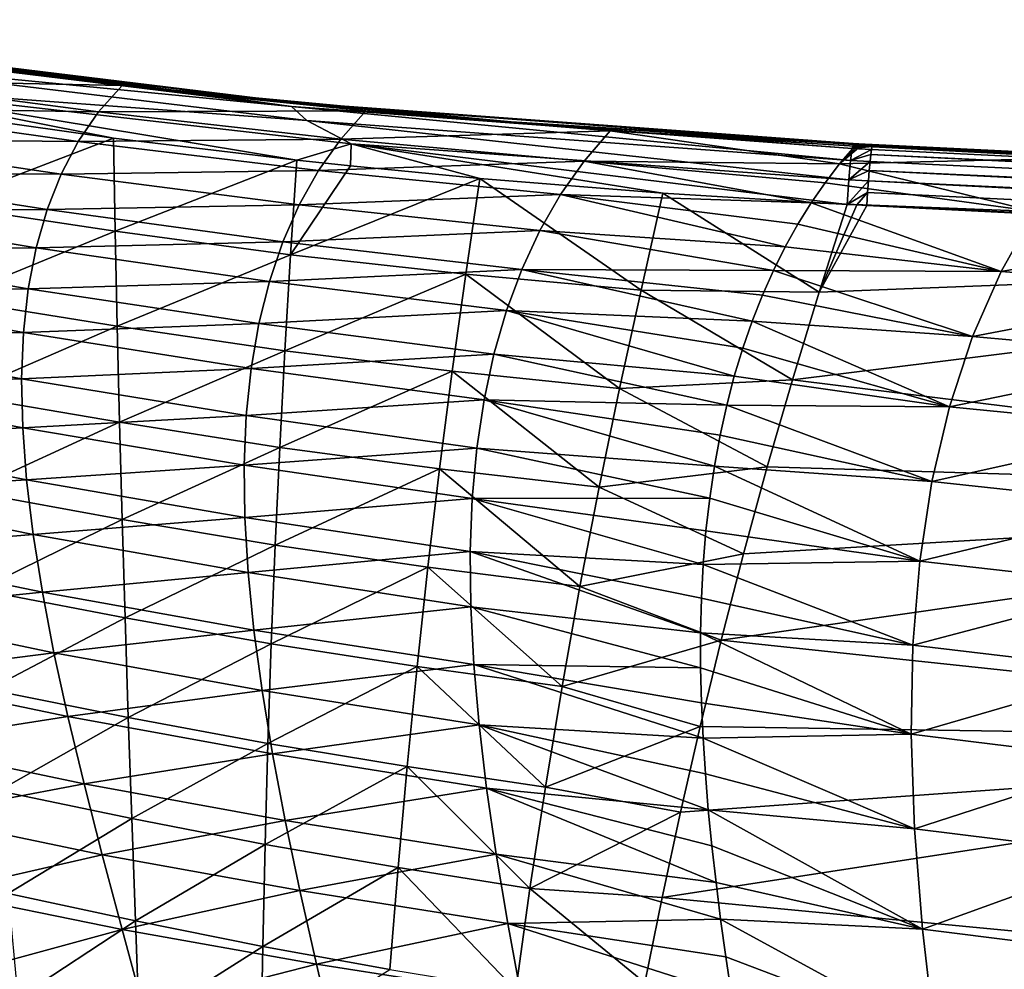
# Model space of a CAD drawing. Header units: metres. Extents: x -28 to 111, y -27 to 27.
# Tile 39 of 55: x 33 to 42, y 12 to 21. Entities that reach past the tile are written whole.
import ezdxf

# ---------------------------------------------------------------- set-up
doc = ezdxf.new("R2010")
doc.units = ezdxf.units.M
doc.layers.add('solid_13061041_XXX', color=7, linetype='CONTINUOUS')

msp = doc.modelspace()

# ---------------------------------------------------------------- linework, layer by layer
at = {"layer": 'solid_13061041_XXX'}
for points in [[(29.895269, 20.792055, -28.019714), (29.06823, 20.917778, -23.80611), (34.145626, 20.250616, -23.751974)], [(29.954376, 20.745249, -23.526117), (34.145626, 20.250616, -23.751974), (29.06823, 20.917778, -23.80611)], [(29.842085, 20.798212, -38.018013), (29.868679, 20.795132, -33.018864), (35.166927, 20.14583, -32.696365)], [(35.134861, 20.149309, -37.626472), (29.842085, 20.798212, -38.018013), (35.166927, 20.14583, -32.696365)], [(30.853985, 20.653336, -42.81908), (29.842085, 20.798212, -38.018013), (35.134861, 20.149309, -37.626472)], [(29.868679, 20.795132, -33.018864), (29.895269, 20.792055, -28.019714), (35.198997, 20.142357, -27.766264)], [(35.166927, 20.14583, -32.696365), (29.868679, 20.795132, -33.018864), (35.198997, 20.142357, -27.766264)], [(35.198997, 20.142357, -27.766264), (29.895269, 20.792055, -28.019714), (34.145626, 20.250616, -23.751974)], [(29.954376, 20.745249, -23.526117), (35.147072, 20.108532, -23.457754), (34.145626, 20.250616, -23.751974)], [(30.252811, 20.587812, -23.269608), (35.147072, 20.108532, -23.457754), (29.954376, 20.745249, -23.526117)], [(34.01965, 20.264448, -42.528206), (30.853985, 20.653336, -42.81908), (35.134861, 20.149309, -37.626472)], [(31.307934, 20.584541, -42.898254), (30.853985, 20.653336, -42.81908), (34.01965, 20.264448, -42.528206)], [(35.290031, 19.98103, -23.200182), (35.147072, 20.108532, -23.457754), (30.252811, 20.587812, -23.269608)], [(35.290031, 19.98103, -23.200182), (30.252811, 20.587812, -23.269608), (31.092924, 20.290024, -23.049139)], [(31.113033, 20.355227, -44.860268), (31.307934, 20.584541, -42.898254), (33.573078, 20.304152, -42.707073)], [(31.307934, 20.584541, -42.898254), (34.01965, 20.264448, -42.528206), (33.573078, 20.304152, -42.707073)], [(30.948137, 20.096001, -46.740734), (31.113033, 20.355227, -44.860268), (33.354187, 20.058834, -44.530132)], [(31.113033, 20.355227, -44.860268), (33.573078, 20.304152, -42.707073), (33.354187, 20.058834, -44.530132)], [(31.092924, 20.290024, -23.049139), (33.492966, 19.816593, -22.893843), (35.198929, 19.610701, -22.8486)], [(35.704044, 19.76211, -22.977489), (31.092924, 20.290024, -23.049139), (35.198929, 19.610701, -22.8486)], [(31.092924, 20.290024, -23.049139), (31.785246, 20.057314, -22.936579), (33.492966, 19.816593, -22.893843)], [(35.290031, 19.98103, -23.200182), (31.092924, 20.290024, -23.049139), (35.704044, 19.76211, -22.977489)], [(33.354187, 20.058834, -44.530132), (33.573078, 20.304152, -42.707073), (35.839401, 20.070539, -42.516605)], [(33.573078, 20.304152, -42.707073), (34.01965, 20.264448, -42.528206), (33.997746, 20.256821, -42.671299)], [(33.573078, 20.304152, -42.707073), (33.997746, 20.256821, -42.671299), (35.839401, 20.070539, -42.516605)], [(33.997746, 20.256821, -42.671299), (34.01965, 20.264448, -42.528206), (35.839401, 20.070539, -42.516605)], [(37.191387, 19.968088, -42.231483), (34.01965, 20.264448, -42.528206), (35.134861, 20.149309, -37.626472)], [(35.839401, 20.070539, -42.516605), (34.01965, 20.264448, -42.528206), (37.191387, 19.968088, -42.231483)], [(35.198997, 20.142357, -27.766264), (34.145626, 20.250616, -23.751974), (37.103291, 19.971834, -23.686028)], [(35.147072, 20.108532, -23.457754), (37.103291, 19.971834, -23.686028), (34.145626, 20.250616, -23.751974)], [(35.134861, 20.149309, -37.626472), (35.166927, 20.14583, -32.696365), (40.490459, 19.754622, -32.372028)], [(40.487682, 19.754902, -32.757915), (35.134861, 20.149309, -37.626472), (40.490459, 19.754622, -32.372028)], [(40.487682, 19.754902, -32.757915), (40.455513, 19.758144, -37.231434), (35.134861, 20.149309, -37.626472)], [(37.191387, 19.968088, -42.231483), (35.134861, 20.149309, -37.626472), (40.455513, 19.758144, -37.231434)], [(35.166927, 20.14583, -32.696365), (35.198997, 20.142357, -27.766264), (40.525421, 19.751104, -27.510324)], [(40.520702, 19.751579, -28.166613), (35.166927, 20.14583, -32.696365), (40.525421, 19.751104, -27.510324)], [(40.520702, 19.751579, -28.166613), (40.490459, 19.754622, -32.372028), (35.166927, 20.14583, -32.696365)], [(30.814781, 19.807486, -48.543488), (30.948137, 20.096001, -46.740734), (33.164665, 19.783901, -46.277878)], [(30.948137, 20.096001, -46.740734), (33.354187, 20.058834, -44.530132), (33.164665, 19.783901, -46.277878)], [(31.785246, 20.057314, -22.936579), (31.873856, 19.194698, -22.421682), (33.492966, 19.816593, -22.893843)], [(33.164665, 19.783901, -46.277878), (33.354187, 20.058834, -44.530132), (35.606129, 19.806829, -44.209656)], [(33.354187, 20.058834, -44.530132), (35.839401, 20.070539, -42.516605), (35.606129, 19.806829, -44.209656)], [(35.147072, 20.108532, -23.457754), (40.362049, 19.719175, -23.314125), (37.103291, 19.971834, -23.686028)], [(40.347794, 19.606716, -23.059982), (40.362049, 19.719175, -23.314125), (35.147072, 20.108532, -23.457754)], [(35.290031, 19.98103, -23.200182), (40.347794, 19.606716, -23.059982), (35.147072, 20.108532, -23.457754)], [(35.198997, 20.142357, -27.766264), (37.103291, 19.971834, -23.686028), (40.373226, 19.757246, -23.588724)], [(40.463432, 19.752718, -23.585669), (35.198997, 20.142357, -27.766264), (40.373226, 19.757246, -23.588724)], [(40.553669, 19.748264, -23.582651), (40.525421, 19.751104, -27.510324), (35.198997, 20.142357, -27.766264)], [(40.463432, 19.752718, -23.585669), (40.553669, 19.748264, -23.582651), (35.198997, 20.142357, -27.766264)], [(35.606129, 19.806829, -44.209656), (35.839401, 20.070539, -42.516605), (38.110695, 19.883183, -42.325558)], [(35.839401, 20.070539, -42.516605), (37.191387, 19.968088, -42.231483), (38.110695, 19.883183, -42.325558)], [(35.290031, 19.98103, -23.200182), (35.704044, 19.76211, -22.977489), (40.331596, 19.428574, -22.846813)], [(35.290031, 19.98103, -23.200182), (40.331596, 19.428574, -22.846813), (40.347794, 19.606716, -23.059982)], [(40.362049, 19.719175, -23.314125), (40.373226, 19.757246, -23.588724), (37.103291, 19.971834, -23.686028)], [(40.367004, 19.764252, -41.929356), (37.191387, 19.968088, -42.231483), (40.455513, 19.758144, -37.231434)], [(38.110695, 19.883183, -42.325558), (37.191387, 19.968088, -42.231483), (40.367004, 19.764252, -41.929356)], [(35.606129, 19.806829, -44.209656), (38.110695, 19.883183, -42.325558), (37.868633, 19.6003, -43.891396)], [(37.868633, 19.6003, -43.891396), (38.110695, 19.883183, -42.325558), (40.244743, 19.576752, -42.945805)], [(40.376461, 19.75852, -42.03167), (38.110695, 19.883183, -42.325558), (40.367004, 19.764252, -41.929356)], [(38.110695, 19.883183, -42.325558), (40.385296, 19.742271, -42.132904), (40.244743, 19.576752, -42.945805)], [(40.376461, 19.75852, -42.03167), (40.385296, 19.742271, -42.132904), (38.110695, 19.883183, -42.325558)], [(30.712631, 19.490927, -50.269344), (30.814781, 19.807486, -48.543488), (33.004761, 19.48064, -47.952106)], [(30.814781, 19.807486, -48.543488), (33.164665, 19.783901, -46.277878), (33.004761, 19.48064, -47.952106)], [(31.873856, 19.194698, -22.421682), (33.508026, 18.950756, -22.413948), (33.492966, 19.816593, -22.893843)], [(33.004761, 19.48064, -47.952106), (33.164665, 19.783901, -46.277878), (35.398888, 19.515015, -45.828709)], [(33.164665, 19.783901, -46.277878), (35.606129, 19.806829, -44.209656), (35.398888, 19.515015, -45.828709)], [(33.492966, 19.816593, -22.893843), (33.508026, 18.950756, -22.413948), (35.198929, 19.610701, -22.8486)], [(35.398888, 19.515015, -45.828709), (35.606129, 19.806829, -44.209656), (37.868633, 19.6003, -43.891396)], [(35.704044, 19.76211, -22.977489), (35.198929, 19.610701, -22.8486), (35.695511, 19.557249, -22.834793)], [(35.704044, 19.76211, -22.977489), (35.695511, 19.557249, -22.834793), (36.898716, 19.440035, -22.800123)], [(35.704044, 19.76211, -22.977489), (38.60252, 19.302765, -22.747593), (40.314728, 19.198799, -22.69124)], [(40.331596, 19.428574, -22.846813), (35.704044, 19.76211, -22.977489), (40.314728, 19.198799, -22.69124)], [(35.704044, 19.76211, -22.977489), (36.898716, 19.440035, -22.800123), (38.60252, 19.302765, -22.747593)], [(40.244743, 19.576752, -42.945805), (40.385296, 19.742271, -42.132904), (40.412933, 19.740828, -42.130623)], [(40.412933, 19.740828, -42.130623), (40.440632, 19.739386, -42.128307), (40.244743, 19.576752, -42.945805)], [(40.440632, 19.739386, -42.128307), (42.502254, 19.63166, -41.955101), (40.244743, 19.576752, -42.945805)], [(40.542744, 19.709988, -23.30744), (40.362049, 19.719175, -23.314125), (40.347794, 19.606716, -23.059982)], [(40.542744, 19.709988, -23.30744), (40.347794, 19.606716, -23.059982), (40.536121, 19.662582, -23.17654)], [(40.362049, 19.719175, -23.314125), (40.463432, 19.752718, -23.585669), (40.373226, 19.757246, -23.588724)], [(40.362049, 19.719175, -23.314125), (40.553669, 19.748264, -23.582651), (40.463432, 19.752718, -23.585669)], [(40.548634, 19.738735, -23.443691), (40.553669, 19.748264, -23.582651), (40.362049, 19.719175, -23.314125)], [(40.548634, 19.738735, -23.443691), (40.362049, 19.719175, -23.314125), (40.542744, 19.709988, -23.30744)], [(40.394356, 19.762899, -41.926708), (40.367004, 19.764252, -41.929356), (40.455513, 19.758144, -37.231434)], [(40.431515, 19.755768, -42.026711), (40.367004, 19.764252, -41.929356), (40.394356, 19.762899, -41.926708)], [(40.431515, 19.755768, -42.026711), (40.376461, 19.75852, -42.03167), (40.367004, 19.764252, -41.929356)], [(40.431515, 19.755768, -42.026711), (40.385296, 19.742271, -42.132904), (40.376461, 19.75852, -42.03167)], [(40.431515, 19.755768, -42.026711), (40.412933, 19.740828, -42.130623), (40.385296, 19.742271, -42.132904)], [(40.454685, 19.758228, -37.34647), (40.394356, 19.762899, -41.926708), (40.455513, 19.758144, -37.231434)], [(40.454685, 19.758228, -37.34647), (40.421768, 19.761549, -41.924023), (40.394356, 19.762899, -41.926708)], [(40.431515, 19.755768, -42.026711), (40.394356, 19.762899, -41.926708), (40.421768, 19.761549, -41.924023)], [(40.431515, 19.755768, -42.026711), (40.440632, 19.739386, -42.128307), (40.412933, 19.740828, -42.130623)], [(51.346748, 19.223898, -36.534271), (40.421768, 19.761549, -41.924023), (40.454685, 19.758228, -37.34647)], [(49.652767, 19.308331, -41.006496), (40.421768, 19.761549, -41.924023), (51.346748, 19.223898, -36.534271)], [(58.883919, 18.846851, -40.203297), (40.421768, 19.761549, -41.924023), (49.652767, 19.308331, -41.006496)], [(58.883919, 18.846851, -40.203297), (40.431515, 19.755768, -42.026711), (40.421768, 19.761549, -41.924023)], [(58.883919, 18.846851, -40.203297), (40.440632, 19.739386, -42.128307), (40.431515, 19.755768, -42.026711)], [(58.895264, 18.821573, -40.329014), (42.502254, 19.63166, -41.955101), (40.440632, 19.739386, -42.128307)], [(58.895264, 18.821573, -40.329014), (40.440632, 19.739386, -42.128307), (58.883919, 18.846851, -40.203297)], [(51.377457, 19.221088, -32.079765), (40.454685, 19.758228, -37.34647), (40.455513, 19.758144, -37.231434)], [(51.346748, 19.223898, -36.534271), (40.454685, 19.758228, -37.34647), (51.377457, 19.221088, -32.079765)], [(51.377457, 19.221088, -32.079765), (40.455513, 19.758144, -37.231434), (40.487682, 19.754902, -32.757915)], [(51.408169, 19.218283, -27.62525), (40.487682, 19.754902, -32.757915), (40.490459, 19.754622, -32.372028)], [(51.377457, 19.221088, -32.079765), (40.487682, 19.754902, -32.757915), (51.408169, 19.218283, -27.62525)], [(51.408169, 19.218283, -27.62525), (40.490459, 19.754622, -32.372028), (40.520702, 19.751579, -28.166613)], [(50.759644, 19.248743, -23.247862), (40.520702, 19.751579, -28.166613), (40.525421, 19.751104, -27.510324)], [(51.408169, 19.218283, -27.62525), (40.520702, 19.751579, -28.166613), (50.759644, 19.248743, -23.247862)], [(50.759644, 19.248743, -23.247862), (40.525421, 19.751104, -27.510324), (40.553669, 19.748264, -23.582651)], [(84.039803, 17.590429, -21.931826), (40.542744, 19.709988, -23.30744), (40.536121, 19.662582, -23.17654)], [(84.039803, 17.590429, -21.931826), (40.548634, 19.738735, -23.443691), (40.542744, 19.709988, -23.30744)], [(40.548634, 19.738735, -23.443691), (50.759644, 19.248743, -23.247862), (40.553669, 19.748264, -23.582651)], [(40.548634, 19.738735, -23.443691), (84.048889, 17.619377, -22.172207), (76.289299, 17.999184, -22.420786)], [(84.039803, 17.590429, -21.931826), (84.048889, 17.619377, -22.172207), (40.548634, 19.738735, -23.443691)], [(40.548634, 19.738735, -23.443691), (76.289299, 17.999184, -22.420786), (68.739067, 18.368738, -22.66361)], [(40.548634, 19.738735, -23.443691), (68.739067, 18.368738, -22.66361), (61.398354, 18.728033, -22.901306)], [(40.548634, 19.738735, -23.443691), (61.398354, 18.728033, -22.901306), (50.759644, 19.248743, -23.247862)], [(33.508026, 18.950756, -22.413948), (35.139896, 18.729593, -22.388996), (35.198929, 19.610701, -22.8486)], [(35.695511, 19.557249, -22.834793), (35.198929, 19.610701, -22.8486), (35.139896, 18.729593, -22.388996)], [(35.398888, 19.515015, -45.828709), (37.868633, 19.6003, -43.891396), (37.650219, 19.290478, -45.387192)], [(37.650219, 19.290478, -45.387192), (37.868633, 19.6003, -43.891396), (39.980362, 19.212755, -44.54422)], [(37.868633, 19.6003, -43.891396), (40.244743, 19.576752, -42.945805), (40.109665, 19.400249, -43.749763)], [(37.868633, 19.6003, -43.891396), (40.109665, 19.400249, -43.749763), (39.980362, 19.212755, -44.54422)], [(40.244743, 19.576752, -42.945805), (42.502254, 19.63166, -41.955101), (42.062195, 19.132984, -43.990059)], [(40.528885, 19.597439, -23.053537), (40.347794, 19.606716, -23.059982), (40.331596, 19.428574, -22.846813)], [(40.528885, 19.597439, -23.053537), (40.331596, 19.428574, -22.846813), (40.521183, 19.515821, -22.940821)], [(40.536121, 19.662582, -23.17654), (40.347794, 19.606716, -23.059982), (40.528885, 19.597439, -23.053537)], [(84.028328, 17.504005, -21.704527), (40.528885, 19.597439, -23.053537), (40.521183, 19.515821, -22.940821)], [(84.028328, 17.504005, -21.704527), (40.536121, 19.662582, -23.17654), (40.528885, 19.597439, -23.053537)], [(84.028328, 17.504005, -21.704527), (84.039803, 17.590429, -21.931826), (40.536121, 19.662582, -23.17654)], [(33.004761, 19.48064, -47.952106), (35.398888, 19.515015, -45.828709), (35.219231, 19.195993, -47.37841)], [(35.695511, 19.557249, -22.834793), (35.139896, 18.729593, -22.388996), (36.898716, 19.440035, -22.800123)], [(35.219231, 19.195993, -47.37841), (35.398888, 19.515015, -45.828709), (37.650219, 19.290478, -45.387192)], [(40.109665, 19.400249, -43.749763), (40.244743, 19.576752, -42.945805), (42.062195, 19.132984, -43.990059)], [(40.521183, 19.515821, -22.940821), (40.331596, 19.428574, -22.846813), (40.513165, 19.419319, -22.840578)], [(84.015167, 17.365223, -21.504946), (40.521183, 19.515821, -22.940821), (40.513165, 19.419319, -22.840578)], [(84.015167, 17.365223, -21.504946), (84.028328, 17.504005, -21.704527), (40.521183, 19.515821, -22.940821)], [(30.641235, 19.147133, -51.919125), (30.712631, 19.490927, -50.269344), (32.874233, 19.150511, -49.553768)], [(30.712631, 19.490927, -50.269344), (33.004761, 19.48064, -47.952106), (32.874233, 19.150511, -49.553768)], [(32.874233, 19.150511, -49.553768), (33.004761, 19.48064, -47.952106), (35.219231, 19.195993, -47.37841)], [(35.139896, 18.729593, -22.388996), (36.770077, 18.550266, -22.356922), (36.898716, 19.440035, -22.800123)], [(36.898716, 19.440035, -22.800123), (36.770077, 18.550266, -22.356922), (38.398518, 18.401417, -22.312464)], [(36.898716, 19.440035, -22.800123), (38.398518, 18.401417, -22.312464), (38.60252, 19.302765, -22.747593)], [(40.513165, 19.419319, -22.840578), (40.331596, 19.428574, -22.846813), (40.314728, 19.198799, -22.69124)], [(40.513165, 19.419319, -22.840578), (40.314728, 19.198799, -22.69124), (40.504982, 19.309801, -22.754759)], [(84.001114, 17.18231, -21.344913), (40.513165, 19.419319, -22.840578), (40.504982, 19.309801, -22.754759)], [(84.001114, 17.18231, -21.344913), (84.015167, 17.365223, -21.504946), (40.513165, 19.419319, -22.840578)], [(39.980362, 19.212755, -44.54422), (40.109665, 19.400249, -43.749763), (42.062195, 19.132984, -43.990059)], [(35.219231, 19.195993, -47.37841), (37.650219, 19.290478, -45.387192), (37.457275, 18.954685, -46.817741)], [(37.457275, 18.954685, -46.817741), (37.650219, 19.290478, -45.387192), (39.740303, 18.804827, -46.102547)], [(37.650219, 19.290478, -45.387192), (39.980362, 19.212755, -44.54422), (39.857101, 19.014212, -45.328888)], [(37.650219, 19.290478, -45.387192), (39.857101, 19.014212, -45.328888), (39.740303, 18.804827, -46.102547)], [(38.60252, 19.302765, -22.747593), (38.398518, 18.401417, -22.312464), (40.053768, 18.381102, -22.302202)], [(38.60252, 19.302765, -22.747593), (40.053768, 18.381102, -22.302202), (40.314728, 19.198799, -22.69124)], [(40.504982, 19.309801, -22.754759), (40.314728, 19.198799, -22.69124), (40.405659, 19.194099, -22.688128)], [(40.504982, 19.309801, -22.754759), (40.405659, 19.194099, -22.688128), (40.496799, 19.189409, -22.685017)], [(84.001114, 17.18231, -21.344913), (40.504982, 19.309801, -22.754759), (40.496799, 19.189409, -22.685017)], [(30.6, 18.776371, -53.493637), (30.641235, 19.147133, -51.919125), (32.772758, 18.794498, -51.083813)], [(30.641235, 19.147133, -51.919125), (32.874233, 19.150511, -49.553768), (32.772758, 18.794498, -51.083813)], [(31.873856, 19.194698, -22.421682), (31.964111, 18.31699, -21.928297), (33.508026, 18.950756, -22.413948)], [(32.772758, 18.794498, -51.083813), (32.874233, 19.150511, -49.553768), (35.067017, 18.851395, -48.85984)], [(32.874233, 19.150511, -49.553768), (35.219231, 19.195993, -47.37841), (35.067017, 18.851395, -48.85984)], [(35.067017, 18.851395, -48.85984), (35.219231, 19.195993, -47.37841), (37.457275, 18.954685, -46.817741)], [(39.857101, 19.014212, -45.328888), (39.980362, 19.212755, -44.54422), (41.747108, 18.575794, -45.874084)], [(39.980362, 19.212755, -44.54422), (42.062195, 19.132984, -43.990059), (41.747108, 18.575794, -45.874084)], [(40.405659, 19.194099, -22.688128), (40.314728, 19.198799, -22.69124), (40.053768, 18.381102, -22.302202)], [(40.496799, 19.189409, -22.685017), (40.405659, 19.194099, -22.688128), (40.053768, 18.381102, -22.302202)], [(40.496799, 19.189409, -22.685017), (40.053768, 18.381102, -22.302202), (49.272259, 18.743626, -22.389305)], [(84.001114, 17.18231, -21.344913), (40.496799, 19.189409, -22.685017), (49.272259, 18.743626, -22.389305)], [(44.124878, 18.995358, -43.677906), (41.747108, 18.575794, -45.874084), (42.062195, 19.132984, -43.990059)], [(35.067017, 18.851395, -48.85984), (37.457275, 18.954685, -46.817741), (37.289745, 18.594692, -48.184235)], [(37.289745, 18.594692, -48.184235), (37.457275, 18.954685, -46.817741), (39.630352, 18.584846, -46.864113)], [(37.457275, 18.954685, -46.817741), (39.740303, 18.804827, -46.102547), (39.630352, 18.584846, -46.864113)], [(39.740303, 18.804827, -46.102547), (39.857101, 19.014212, -45.328888), (41.747108, 18.575794, -45.874084)], [(44.124878, 18.995358, -43.677906), (43.80999, 18.413593, -45.426762), (41.747108, 18.575794, -45.874084)], [(31.964111, 18.31699, -21.928297), (33.526043, 18.066319, -21.951195), (33.508026, 18.950756, -22.413948)], [(33.508026, 18.950756, -22.413948), (33.526043, 18.066319, -21.951195), (35.139896, 18.729593, -22.388996)], [(30.588314, 18.37887, -54.993683), (30.6, 18.776371, -53.493637), (32.699902, 18.413023, -52.543186)], [(30.6, 18.776371, -53.493637), (32.772758, 18.794498, -51.083813), (32.699902, 18.413023, -52.543186)], [(32.699902, 18.413023, -52.543186), (32.772758, 18.794498, -51.083813), (34.942036, 18.482349, -50.274071)], [(32.772758, 18.794498, -51.083813), (35.067017, 18.851395, -48.85984), (34.942036, 18.482349, -50.274071)], [(34.942036, 18.482349, -50.274071), (35.067017, 18.851395, -48.85984), (37.289745, 18.594692, -48.184235)], [(39.630352, 18.584846, -46.864113), (39.740303, 18.804827, -46.102547), (41.747108, 18.575794, -45.874084)], [(33.526043, 18.066319, -21.951195), (35.086075, 17.8374, -21.949169), (35.139896, 18.729593, -22.388996)], [(35.139896, 18.729593, -22.388996), (35.086075, 17.8374, -21.949169), (36.770077, 18.550266, -22.356922)], [(39.806438, 17.566647, -21.933529), (48.501171, 16.487724, -21.41214), (49.272259, 18.743626, -22.389305)], [(40.053768, 18.381102, -22.302202), (39.806438, 17.566647, -21.933529), (49.272259, 18.743626, -22.389305)], [(34.942036, 18.482349, -50.274071), (37.289745, 18.594692, -48.184235), (37.147533, 18.211733, -49.487854)], [(37.147533, 18.211733, -49.487854), (37.289745, 18.594692, -48.184235), (39.432201, 18.113344, -48.348946)], [(37.289745, 18.594692, -48.184235), (39.630352, 18.584846, -46.864113), (39.527481, 18.354202, -47.613605)], [(37.289745, 18.594692, -48.184235), (39.527481, 18.354202, -47.613605), (39.432201, 18.113344, -48.348946)], [(35.086075, 17.8374, -21.949169), (36.643513, 17.648161, -21.9319), (36.770077, 18.550266, -22.356922)], [(36.770077, 18.550266, -22.356922), (36.643513, 17.648161, -21.9319), (38.197216, 17.487459, -21.89522)], [(36.770077, 18.550266, -22.356922), (38.197216, 17.487459, -21.89522), (38.398518, 18.401417, -22.312464)], [(39.527481, 18.354202, -47.613605), (39.630352, 18.584846, -46.864113), (41.481987, 17.968676, -47.626896)], [(39.630352, 18.584846, -46.864113), (41.747108, 18.575794, -45.874084), (41.481987, 17.968676, -47.626896)], [(43.80999, 18.413593, -45.426762), (41.481987, 17.968676, -47.626896), (41.747108, 18.575794, -45.874084)], [(30.588314, 18.37887, -54.993683), (32.699902, 18.413023, -52.543186), (32.655228, 18.006472, -53.932838)], [(32.655228, 18.006472, -53.932838), (32.699902, 18.413023, -52.543186), (34.844021, 18.089396, -51.622181)], [(32.699902, 18.413023, -52.543186), (34.942036, 18.482349, -50.274071), (34.844021, 18.089396, -51.622181)], [(34.844021, 18.089396, -51.622181), (34.942036, 18.482349, -50.274071), (37.147533, 18.211733, -49.487854)], [(43.80999, 18.413593, -45.426762), (43.541164, 17.784941, -47.052082), (41.481987, 17.968676, -47.626896)], [(30.605537, 17.954782, -56.420082), (30.588314, 18.37887, -54.993683), (32.655228, 18.006472, -53.932838)], [(31.964111, 18.31699, -21.928297), (32.055374, 17.428225, -21.459051), (33.526043, 18.066319, -21.951195)], [(38.398518, 18.401417, -22.312464), (38.197216, 17.487459, -21.89522), (39.806438, 17.566647, -21.933529)], [(38.398518, 18.401417, -22.312464), (39.806438, 17.566647, -21.933529), (40.053768, 18.381102, -22.302202)], [(39.432201, 18.113344, -48.348946), (39.527481, 18.354202, -47.613605), (41.481987, 17.968676, -47.626896)], [(34.844021, 18.089396, -51.622181), (37.147533, 18.211733, -49.487854), (37.030529, 17.806437, -50.729801)], [(37.030529, 17.806437, -50.729801), (37.147533, 18.211733, -49.487854), (39.26561, 17.601171, -49.774437)], [(37.147533, 18.211733, -49.487854), (39.432201, 18.113344, -48.348946), (39.344837, 17.862389, -49.069229)], [(37.147533, 18.211733, -49.487854), (39.344837, 17.862389, -49.069229), (39.26561, 17.601171, -49.774437)], [(32.055374, 17.428225, -21.459051), (33.547531, 17.172417, -21.510998), (33.526043, 18.066319, -21.951195)], [(32.655228, 18.006472, -53.932838), (34.844021, 18.089396, -51.622181), (34.77269, 17.673037, -52.905251)], [(33.526043, 18.066319, -21.951195), (33.547531, 17.172417, -21.510998), (35.086075, 17.8374, -21.949169)], [(34.77269, 17.673037, -52.905251), (34.844021, 18.089396, -51.622181), (37.030529, 17.806437, -50.729801)], [(39.344837, 17.862389, -49.069229), (39.432201, 18.113344, -48.348946), (41.267246, 17.315655, -49.253296)], [(39.432201, 18.113344, -48.348946), (41.481987, 17.968676, -47.626896), (41.267246, 17.315655, -49.253296)], [(30.605537, 17.954782, -56.420082), (32.655228, 18.006472, -53.932838), (32.638256, 17.57514, -55.253723)], [(30.650726, 17.503656, -57.773727), (30.605537, 17.954782, -56.420082), (32.638256, 17.57514, -55.253723)], [(32.638256, 17.57514, -55.253723), (32.655228, 18.006472, -53.932838), (34.77269, 17.673037, -52.905251)], [(43.541164, 17.784941, -47.052082), (41.267246, 17.315655, -49.253296), (41.481987, 17.968676, -47.626896)], [(39.26561, 17.601171, -49.774437), (39.344837, 17.862389, -49.069229), (41.267246, 17.315655, -49.253296)], [(33.547531, 17.172417, -21.510998), (35.038292, 16.937212, -21.530972), (35.086075, 17.8374, -21.949169)], [(34.77269, 17.673037, -52.905251), (37.030529, 17.806437, -50.729801), (36.938602, 17.379398, -51.911263)], [(35.086075, 17.8374, -21.949169), (35.038292, 16.937212, -21.530972), (36.643513, 17.648161, -21.9319)], [(36.938602, 17.379398, -51.911263), (37.030529, 17.806437, -50.729801), (39.19503, 17.33069, -50.461647)], [(37.030529, 17.806437, -50.729801), (39.26561, 17.601171, -49.774437), (39.19503, 17.33069, -50.461647)], [(43.541164, 17.784941, -47.052082), (43.319092, 17.113445, -48.558815), (41.267246, 17.315655, -49.253296)], [(32.638256, 17.57514, -55.253723), (34.77269, 17.673037, -52.905251), (34.727734, 17.23369, -54.124359)], [(34.727734, 17.23369, -54.124359), (34.77269, 17.673037, -52.905251), (36.938602, 17.379398, -51.911263)], [(35.038292, 16.937212, -21.530972), (36.525749, 16.739471, -21.528242), (36.643513, 17.648161, -21.9319)], [(36.643513, 17.648161, -21.9319), (36.525749, 16.739471, -21.528242), (38.007702, 16.568319, -21.499662)], [(36.643513, 17.648161, -21.9319), (38.007702, 16.568319, -21.499662), (38.197216, 17.487459, -21.89522)], [(39.19503, 17.33069, -50.461647), (39.26561, 17.601171, -49.774437), (41.267246, 17.315655, -49.253296)], [(30.650726, 17.503656, -57.773727), (32.638256, 17.57514, -55.253723), (32.648224, 17.11869, -56.506866)], [(30.722807, 17.024761, -59.055546), (30.650726, 17.503656, -57.773727), (32.648224, 17.11869, -56.506866)], [(32.648224, 17.11869, -56.506866), (32.638256, 17.57514, -55.253723), (34.727734, 17.23369, -54.124359)], [(38.197216, 17.487459, -21.89522), (39.572468, 16.755487, -21.584833), (39.806438, 17.566647, -21.933529)], [(39.806438, 17.566647, -21.933529), (39.572468, 16.755487, -21.584833), (48.501171, 16.487724, -21.41214)], [(32.055374, 17.428225, -21.459051), (32.147308, 16.52739, -21.013462), (33.547531, 17.172417, -21.510998)], [(38.197216, 17.487459, -21.89522), (38.007702, 16.568319, -21.499662), (39.572468, 16.755487, -21.584833)], [(34.727734, 17.23369, -54.124359), (36.938602, 17.379398, -51.911263), (36.871593, 16.93111, -53.033451)], [(36.871593, 16.93111, -53.033451), (36.938602, 17.379398, -51.911263), (39.080376, 16.761906, -51.782219)], [(36.938602, 17.379398, -51.911263), (39.19503, 17.33069, -50.461647), (39.133202, 17.050772, -51.13131)], [(36.938602, 17.379398, -51.911263), (39.133202, 17.050772, -51.13131), (39.080376, 16.761906, -51.782219)], [(39.133202, 17.050772, -51.13131), (39.19503, 17.33069, -50.461647), (41.103329, 16.619183, -50.758118)], [(39.19503, 17.33069, -50.461647), (41.267246, 17.315655, -49.253296), (41.103329, 16.619183, -50.758118)], [(43.319092, 17.113445, -48.558815), (41.103329, 16.619183, -50.758118), (41.267246, 17.315655, -49.253296)], [(32.648224, 17.11869, -56.506866), (34.727734, 17.23369, -54.124359), (34.708557, 16.77109, -55.28067)], [(34.708557, 16.77109, -55.28067), (34.727734, 17.23369, -54.124359), (36.871593, 16.93111, -53.033451)], [(32.147308, 16.52739, -21.013462), (33.572212, 16.268162, -21.093014), (33.547531, 17.172417, -21.510998)], [(33.547531, 17.172417, -21.510998), (33.572212, 16.268162, -21.093014), (35.038292, 16.937212, -21.530972)], [(30.722807, 17.024761, -59.055546), (32.648224, 17.11869, -56.506866), (32.68425, 16.63649, -57.693333)], [(32.68425, 16.63649, -57.693333), (32.648224, 17.11869, -56.506866), (34.708557, 16.77109, -55.28067)], [(39.080376, 16.761906, -51.782219), (39.133202, 17.050772, -51.13131), (41.103329, 16.619183, -50.758118)], [(43.319092, 17.113445, -48.558815), (43.144562, 16.401613, -49.951942), (41.103329, 16.619183, -50.758118)], [(30.820702, 16.517361, -60.266457), (30.722807, 17.024761, -59.055546), (32.68425, 16.63649, -57.693333)], [(33.572212, 16.268162, -21.093014), (34.996326, 16.028305, -21.134182), (35.038292, 16.937212, -21.530972)], [(34.708557, 16.77109, -55.28067), (36.871593, 16.93111, -53.033451), (36.829063, 16.461365, -54.09763)], [(35.038292, 16.937212, -21.530972), (34.996326, 16.028305, -21.134182), (36.525749, 16.739471, -21.528242)], [(36.829063, 16.461365, -54.09763), (36.871593, 16.93111, -53.033451), (39.036797, 16.465612, -52.410954)], [(36.871593, 16.93111, -53.033451), (39.080376, 16.761906, -51.782219), (39.036797, 16.465612, -52.410954)], [(32.68425, 16.63649, -57.693333), (34.708557, 16.77109, -55.28067), (34.714443, 16.284674, -56.375366)], [(34.714443, 16.284674, -56.375366), (34.708557, 16.77109, -55.28067), (36.829063, 16.461365, -54.09763)], [(39.036797, 16.465612, -52.410954), (39.080376, 16.761906, -51.782219), (40.99012, 15.880227, -52.146301)], [(39.080376, 16.761906, -51.782219), (41.103329, 16.619183, -50.758118), (40.99012, 15.880227, -52.146301)], [(34.996326, 16.028305, -21.134182), (36.416615, 15.823669, -21.145826), (36.525749, 16.739471, -21.528242)], [(36.525749, 16.739471, -21.528242), (36.416615, 15.823669, -21.145826), (37.829887, 15.643711, -21.12574)], [(36.525749, 16.739471, -21.528242), (37.829887, 15.643711, -21.12574), (38.007702, 16.568319, -21.499662)], [(38.007702, 16.568319, -21.499662), (39.351654, 15.947871, -21.255791), (39.572468, 16.755487, -21.584833)], [(39.572468, 16.755487, -21.584833), (39.351654, 15.947871, -21.255791), (48.501171, 16.487724, -21.41214)], [(30.820702, 16.517361, -60.266457), (32.68425, 16.63649, -57.693333), (32.745434, 16.127901, -58.814186)], [(32.745434, 16.127901, -58.814186), (32.68425, 16.63649, -57.693333), (34.714443, 16.284674, -56.375366)], [(43.144562, 16.401613, -49.951942), (40.99012, 15.880227, -52.146301), (41.103329, 16.619183, -50.758118)], [(30.943209, 15.98053, -61.407383), (30.820702, 16.517361, -60.266457), (32.745434, 16.127901, -58.814186)], [(32.147308, 16.52739, -21.013462), (32.239574, 15.613491, -20.591072), (33.572212, 16.268162, -21.093014)], [(38.007702, 16.568319, -21.499662), (37.829887, 15.643711, -21.12574), (39.351654, 15.947871, -21.255791)], [(39.143684, 15.143664, -20.945923), (48.007412, 14.200536, -20.560453), (48.501171, 16.487724, -21.41214)], [(39.351654, 15.947871, -21.255791), (39.143684, 15.143664, -20.945923), (48.501171, 16.487724, -21.41214)], [(34.714443, 16.284674, -56.375366), (36.829063, 16.461365, -54.09763), (36.810448, 15.969646, -55.105103)], [(36.810448, 15.969646, -55.105103), (36.829063, 16.461365, -54.09763), (38.976768, 15.849581, -53.605087)], [(36.829063, 16.461365, -54.09763), (39.036797, 16.465612, -52.410954), (39.002243, 16.160975, -53.01955)], [(36.829063, 16.461365, -54.09763), (39.002243, 16.160975, -53.01955), (38.976768, 15.849581, -53.605087)], [(39.002243, 16.160975, -53.01955), (39.036797, 16.465612, -52.410954), (40.99012, 15.880227, -52.146301)], [(43.144562, 16.401613, -49.951942), (43.017796, 15.650443, -51.236546), (40.99012, 15.880227, -52.146301)], [(32.239574, 15.613491, -20.591072), (33.599796, 15.352677, -20.696924), (33.572212, 16.268162, -21.093014)], [(32.745434, 16.127901, -58.814186), (34.714443, 16.284674, -56.375366), (34.744667, 15.77388, -57.409637)], [(33.572212, 16.268162, -21.093014), (33.599796, 15.352677, -20.696924), (34.996326, 16.028305, -21.134182)], [(34.744667, 15.77388, -57.409637), (34.714443, 16.284674, -56.375366), (36.810448, 15.969646, -55.105103)], [(30.943209, 15.98053, -61.407383), (32.745434, 16.127901, -58.814186), (32.830772, 15.592084, -59.870461)], [(32.830772, 15.592084, -59.870461), (32.745434, 16.127901, -58.814186), (34.744667, 15.77388, -57.409637)], [(38.976768, 15.849581, -53.605087), (39.002243, 16.160975, -53.01955), (40.99012, 15.880227, -52.146301)], [(33.599796, 15.352677, -20.696924), (34.959946, 15.109968, -20.758602), (34.996326, 16.028305, -21.134182)], [(34.996326, 16.028305, -21.134182), (34.959946, 15.109968, -20.758602), (36.416615, 15.823669, -21.145826)], [(31.088816, 15.412865, -62.479202), (30.943209, 15.98053, -61.407383), (32.830772, 15.592084, -59.870461)], [(34.744667, 15.77388, -57.409637), (36.810448, 15.969646, -55.105103), (36.815186, 15.455441, -56.057159)], [(36.810448, 15.969646, -55.105103), (38.976768, 15.849581, -53.605087), (38.960232, 15.533447, -54.164673)], [(36.810448, 15.969646, -55.105103), (38.960232, 15.533447, -54.164673), (38.952244, 15.211687, -54.700912)], [(36.815186, 15.455441, -56.057159), (36.810448, 15.969646, -55.105103), (38.952244, 15.211687, -54.700912)], [(37.829887, 15.643711, -21.12574), (39.143684, 15.143664, -20.945923), (39.351654, 15.947871, -21.255791)], [(38.960232, 15.533447, -54.164673), (38.976768, 15.849581, -53.605087), (40.926594, 15.097388, -53.422955)], [(38.976768, 15.849581, -53.605087), (40.99012, 15.880227, -52.146301), (40.926594, 15.097388, -53.422955)], [(43.017796, 15.650443, -51.236546), (40.926594, 15.097388, -53.422955), (40.99012, 15.880227, -52.146301)], [(32.830772, 15.592084, -59.870461), (34.744667, 15.77388, -57.409637), (34.798405, 15.237921, -58.384624)], [(34.798405, 15.237921, -58.384624), (34.744667, 15.77388, -57.409637), (36.815186, 15.455441, -56.057159)], [(34.959946, 15.109968, -20.758602), (36.315941, 14.900242, -20.784552), (36.416615, 15.823669, -21.145826)], [(36.416615, 15.823669, -21.145826), (36.315941, 14.900242, -20.784552), (37.663673, 14.713354, -20.773413)], [(36.416615, 15.823669, -21.145826), (37.663673, 14.713354, -20.773413), (37.829887, 15.643711, -21.12574)], [(31.088816, 15.412865, -62.479202), (32.830772, 15.592084, -59.870461), (32.938969, 15.027679, -60.863117)], [(32.239574, 15.613491, -20.591072), (32.331718, 14.685688, -20.191832), (33.599796, 15.352677, -20.696924)], [(32.938969, 15.027679, -60.863117), (32.830772, 15.592084, -59.870461), (34.798405, 15.237921, -58.384624)], [(37.829887, 15.643711, -21.12574), (37.663673, 14.713354, -20.773413), (39.143684, 15.143664, -20.945923)], [(43.017796, 15.650443, -51.236546), (42.938087, 14.858598, -52.417866), (40.926594, 15.097388, -53.422955)], [(38.952244, 15.211687, -54.700912), (38.960232, 15.533447, -54.164673), (40.926594, 15.097388, -53.422955)], [(31.255957, 14.812884, -63.4828), (31.088816, 15.412865, -62.479202), (32.938969, 15.027679, -60.863117)], [(34.798405, 15.237921, -58.384624), (36.815186, 15.455441, -56.057159), (36.842606, 14.917996, -56.955036)], [(36.815186, 15.455441, -56.057159), (38.952244, 15.211687, -54.700912), (38.952473, 14.886599, -55.211052)], [(36.842606, 14.917996, -56.955036), (36.815186, 15.455441, -56.057159), (38.952473, 14.886599, -55.211052)], [(32.331718, 14.685688, -20.191832), (33.629902, 14.425261, -20.322748), (33.599796, 15.352677, -20.696924)], [(33.599796, 15.352677, -20.696924), (33.629902, 14.425261, -20.322748), (34.959946, 15.109968, -20.758602)], [(32.938969, 15.027679, -60.863117), (34.798405, 15.237921, -58.384624), (34.874546, 14.675467, -59.301365)], [(34.874546, 14.675467, -59.301365), (34.798405, 15.237921, -58.384624), (36.842606, 14.917996, -56.955036)], [(38.952244, 15.211687, -54.700912), (40.926594, 15.097388, -53.422955), (40.911446, 14.268613, -54.593048)], [(38.952473, 14.886599, -55.211052), (38.952244, 15.211687, -54.700912), (40.911446, 14.268613, -54.593048)], [(33.629902, 14.425261, -20.322748), (34.928833, 14.18165, -20.404297), (34.959946, 15.109968, -20.758602)], [(34.959946, 15.109968, -20.758602), (34.928833, 14.18165, -20.404297), (36.315941, 14.900242, -20.784552)], [(37.663673, 14.713354, -20.773413), (38.948158, 14.34234, -20.654633), (39.143684, 15.143664, -20.945923)], [(39.143684, 15.143664, -20.945923), (38.948158, 14.34234, -20.654633), (48.007412, 14.200536, -20.560453)], [(31.255957, 14.812884, -63.4828), (32.938969, 15.027679, -60.863117), (33.068684, 14.433252, -61.793118)], [(33.068684, 14.433252, -61.793118), (32.938969, 15.027679, -60.863117), (34.874546, 14.675467, -59.301365)], [(42.938087, 14.858598, -52.417866), (40.911446, 14.268613, -54.593048), (40.926594, 15.097388, -53.422955)], [(34.874546, 14.675467, -59.301365), (36.842606, 14.917996, -56.955036), (36.891773, 14.355999, -57.799816)], [(34.928833, 14.18165, -20.404297), (36.223495, 13.968808, -20.444494), (36.315941, 14.900242, -20.784552)], [(36.315941, 14.900242, -20.784552), (36.223495, 13.968808, -20.444494), (37.508934, 13.777047, -20.442736)], [(36.315941, 14.900242, -20.784552), (37.508934, 13.777047, -20.442736), (37.663673, 14.713354, -20.773413)], [(36.842606, 14.917996, -56.955036), (38.952473, 14.886599, -55.211052), (38.960327, 14.559901, -55.693756)], [(36.842606, 14.917996, -56.955036), (38.960327, 14.559901, -55.693756), (38.97525, 14.230825, -56.151566)], [(36.891773, 14.355999, -57.799816), (36.842606, 14.917996, -56.955036), (38.97525, 14.230825, -56.151566)], [(38.960327, 14.559901, -55.693756), (38.952473, 14.886599, -55.211052), (40.911446, 14.268613, -54.593048)], [(42.938087, 14.858598, -52.417866), (42.904488, 14.02409, -53.500961), (40.911446, 14.268613, -54.593048)], [(31.44306, 14.179077, -64.419052), (31.255957, 14.812884, -63.4828), (33.068684, 14.433252, -61.793118)], [(32.331718, 14.685688, -20.191832), (32.423214, 13.743264, -19.815987), (33.629902, 14.425261, -20.322748)], [(33.068684, 14.433252, -61.793118), (34.874546, 14.675467, -59.301365), (34.971962, 14.085105, -60.160866)], [(34.971962, 14.085105, -60.160866), (34.874546, 14.675467, -59.301365), (36.891773, 14.355999, -57.799816)], [(37.663673, 14.713354, -20.773413), (37.508934, 13.777047, -20.442736), (38.948158, 14.34234, -20.654633)], [(38.97525, 14.230825, -56.151566), (38.960327, 14.559901, -55.693756), (40.911446, 14.268613, -54.593048)], [(31.44306, 14.179077, -64.419052), (33.068684, 14.433252, -61.793118), (33.218563, 13.807332, -62.661407)], [(32.423214, 13.743264, -19.815987), (33.662071, 13.485325, -19.970739), (33.629902, 14.425261, -20.322748)], [(33.218563, 13.807332, -62.661407), (33.068684, 14.433252, -61.793118), (34.971962, 14.085105, -60.160866)], [(33.629902, 14.425261, -20.322748), (33.662071, 13.485325, -19.970739), (34.928833, 14.18165, -20.404297)], [(34.971962, 14.085105, -60.160866), (36.891773, 14.355999, -57.799816), (36.961727, 13.76805, -58.59256)], [(36.891773, 14.355999, -57.799816), (38.97525, 14.230825, -56.151566), (38.996723, 13.899329, -56.585781)], [(36.891773, 14.355999, -57.799816), (38.996723, 13.899329, -56.585781), (39.024185, 13.566182, -56.99667)], [(36.961727, 13.76805, -58.59256), (36.891773, 14.355999, -57.799816), (39.024185, 13.566182, -56.99667)], [(37.508934, 13.777047, -20.442736), (38.764885, 13.544123, -20.381628), (38.948158, 14.34234, -20.654633)], [(38.948158, 14.34234, -20.654633), (38.764885, 13.544123, -20.381628), (48.007412, 14.200536, -20.560453)], [(38.593594, 12.748885, -20.126493), (47.5896, 11.889615, -19.83956), (48.007412, 14.200536, -20.560453)], [(38.764885, 13.544123, -20.381628), (38.593594, 12.748885, -20.126493), (48.007412, 14.200536, -20.560453)], [(38.97525, 14.230825, -56.151566), (40.911446, 14.268613, -54.593048), (40.942478, 13.389704, -55.660736)], [(38.996723, 13.899329, -56.585781), (38.97525, 14.230825, -56.151566), (40.942478, 13.389704, -55.660736)], [(42.904488, 14.02409, -53.500961), (40.942478, 13.389704, -55.660736), (40.911446, 14.268613, -54.593048)], [(31.648319, 13.509277, -65.288734), (31.44306, 14.179077, -64.419052), (33.218563, 13.807332, -62.661407)], [(33.662071, 13.485325, -19.970739), (34.902615, 13.242909, -20.071507), (34.928833, 14.18165, -20.404297)], [(34.928833, 14.18165, -20.404297), (34.902615, 13.242909, -20.071507), (36.223495, 13.968808, -20.444494)], [(33.218563, 13.807332, -62.661407), (34.971962, 14.085105, -60.160866), (35.089485, 13.465393, -60.964146)], [(35.089485, 13.465393, -60.964146), (34.971962, 14.085105, -60.160866), (36.961727, 13.76805, -58.59256)], [(42.904488, 14.02409, -53.500961), (42.915157, 13.142794, -54.489986), (40.942478, 13.389704, -55.660736)], [(34.902615, 13.242909, -20.071507), (36.139004, 13.029072, -20.125843), (36.223495, 13.968808, -20.444494)], [(36.223495, 13.968808, -20.444494), (36.139004, 13.029072, -20.125843), (37.365517, 12.834637, -20.133818)], [(36.223495, 13.968808, -20.444494), (37.365517, 12.834637, -20.133818), (37.508934, 13.777047, -20.442736)], [(39.024185, 13.566182, -56.99667), (38.996723, 13.899329, -56.585781), (40.942478, 13.389704, -55.660736)], [(31.648319, 13.509277, -65.288734), (33.218563, 13.807332, -62.661407), (33.387016, 13.147791, -63.468807)], [(32.423214, 13.743264, -19.815987), (32.513523, 12.785503, -19.463795), (33.662071, 13.485325, -19.970739)], [(33.387016, 13.147791, -63.468807), (33.218563, 13.807332, -62.661407), (35.089485, 13.465393, -60.964146)], [(35.089485, 13.465393, -60.964146), (36.961727, 13.76805, -58.59256), (37.051476, 13.152721, -59.33432)], [(36.961727, 13.76805, -58.59256), (39.024185, 13.566182, -56.99667), (39.05724, 13.230538, -57.386482)], [(36.961727, 13.76805, -58.59256), (39.05724, 13.230538, -57.386482), (39.095673, 12.890594, -57.758144)], [(37.051476, 13.152721, -59.33432), (36.961727, 13.76805, -58.59256), (39.095673, 12.890594, -57.758144)], [(37.508934, 13.777047, -20.442736), (37.365517, 12.834637, -20.133818), (38.764885, 13.544123, -20.381628)], [(39.024185, 13.566182, -56.99667), (40.942478, 13.389704, -55.660736), (41.017155, 12.455699, -56.629883)], [(39.05724, 13.230538, -57.386482), (39.024185, 13.566182, -56.99667), (41.017155, 12.455699, -56.629883)], [(31.869715, 12.800698, -66.092529), (31.648319, 13.509277, -65.288734), (33.387016, 13.147791, -63.468807)], [(32.513523, 12.785503, -19.463795), (33.695847, 12.532284, -19.641161), (33.662071, 13.485325, -19.970739)], [(33.387016, 13.147791, -63.468807), (35.089485, 13.465393, -60.964146), (35.225704, 12.814231, -61.712044)], [(33.662071, 13.485325, -19.970739), (33.695847, 12.532284, -19.641161), (34.902615, 13.242909, -20.071507)], [(35.225704, 12.814231, -61.712044), (35.089485, 13.465393, -60.964146), (37.051476, 13.152721, -59.33432)], [(37.365517, 12.834637, -20.133818), (38.593594, 12.748885, -20.126493), (38.764885, 13.544123, -20.381628)], [(42.915157, 13.142794, -54.489986), (41.017155, 12.455699, -56.629883), (40.942478, 13.389704, -55.660736)], [(33.695847, 12.532284, -19.641161), (34.880924, 12.293303, -19.760471), (34.902615, 13.242909, -20.071507)], [(34.902615, 13.242909, -20.071507), (34.880924, 12.293303, -19.760471), (36.139004, 13.029072, -20.125843)], [(39.095673, 12.890594, -57.758144), (39.05724, 13.230538, -57.386482), (41.017155, 12.455699, -56.629883)], [(31.869715, 12.800698, -66.092529), (33.387016, 13.147791, -63.468807), (33.572224, 12.451882, -64.216011)], [(33.572224, 12.451882, -64.216011), (33.387016, 13.147791, -63.468807), (35.225704, 12.814231, -61.712044)], [(35.225704, 12.814231, -61.712044), (37.051476, 13.152721, -59.33432), (37.159752, 12.507946, -60.025963)], [(37.051476, 13.152721, -59.33432), (39.095673, 12.890594, -57.758144), (39.138996, 12.546878, -58.111595)], [(37.159752, 12.507946, -60.025963), (37.051476, 13.152721, -59.33432), (39.138996, 12.546878, -58.111595)], [(42.915157, 13.142794, -54.489986), (42.967934, 12.209839, -55.388775), (41.017155, 12.455699, -56.629883)], [(34.880924, 12.293303, -19.760471), (36.062195, 12.080735, -19.828796), (36.139004, 13.029072, -20.125843)], [(36.139004, 13.029072, -20.125843), (36.062195, 12.080735, -19.828796), (37.233269, 11.885973, -19.846775)], [(36.139004, 13.029072, -20.125843), (37.233269, 11.885973, -19.846775), (37.365517, 12.834637, -20.133818)], [(37.365517, 12.834637, -20.133818), (37.233269, 11.885973, -19.846775), (38.433842, 11.955559, -19.888565)], [(37.365517, 12.834637, -20.133818), (38.433842, 11.955559, -19.888565), (38.593594, 12.748885, -20.126493)], [(39.138996, 12.546878, -58.111595), (39.095673, 12.890594, -57.758144), (41.017155, 12.455699, -56.629883)], [(32.105213, 12.050531, -66.831123), (31.869715, 12.800698, -66.092529), (33.572224, 12.451882, -64.216011)], [(32.513523, 12.785503, -19.463795), (32.602119, 11.811689, -19.135509), (33.695847, 12.532284, -19.641161)], [(33.572224, 12.451882, -64.216011), (35.225704, 12.814231, -61.712044), (35.37896, 12.128925, -62.405262)], [(35.37896, 12.128925, -62.405262), (35.225704, 12.814231, -61.712044), (37.159752, 12.507946, -60.025963)], [(38.593594, 12.748885, -20.126493), (38.433842, 11.955559, -19.888565), (47.5896, 11.889615, -19.83956)], [(37.159752, 12.507946, -60.025963), (39.138996, 12.546878, -58.111595), (39.186932, 12.198158, -58.448528)], [(39.138996, 12.546878, -58.111595), (41.017155, 12.455699, -56.629883), (41.131714, 11.459629, -57.503521)], [(39.186932, 12.198158, -58.448528), (39.138996, 12.546878, -58.111595), (41.131714, 11.459629, -57.503521)], [(32.602119, 11.811689, -19.135509), (33.730774, 11.565555, -19.334267), (33.695847, 12.532284, -19.641161)], [(33.695847, 12.532284, -19.641161), (33.730774, 11.565555, -19.334267), (34.880924, 12.293303, -19.760471)], [(35.37896, 12.128925, -62.405262), (37.159752, 12.507946, -60.025963), (37.285019, 11.831092, -60.668171)], [(37.159752, 12.507946, -60.025963), (39.186932, 12.198158, -58.448528), (39.239315, 11.84292, -58.770638)], [(37.285019, 11.831092, -60.668171), (37.159752, 12.507946, -60.025963), (39.239315, 11.84292, -58.770638)], [(42.967934, 12.209839, -55.388775), (41.131714, 11.459629, -57.503521), (41.017155, 12.455699, -56.629883)], [(32.105213, 12.050531, -66.831123), (33.572224, 12.451882, -64.216011), (33.772354, 11.71684, -64.903725)], [(33.772354, 11.71684, -64.903725), (33.572224, 12.451882, -64.216011), (35.37896, 12.128925, -62.405262)], [(33.730774, 11.565555, -19.334267), (34.863384, 11.33239, -19.47143), (34.880924, 12.293303, -19.760471)], [(34.880924, 12.293303, -19.760471), (34.863384, 11.33239, -19.47143), (36.062195, 12.080735, -19.828796)], [(39.239315, 11.84292, -58.770638), (39.186932, 12.198158, -58.448528), (41.131714, 11.459629, -57.503521)], [(42.967934, 12.209839, -55.388775), (43.059338, 11.218484, -56.200283), (41.131714, 11.459629, -57.503521)], [(33.772354, 11.71684, -64.903725), (35.37896, 12.128925, -62.405262), (35.547577, 11.406758, -63.044495)], [(35.547577, 11.406758, -63.044495), (35.37896, 12.128925, -62.405262), (37.285019, 11.831092, -60.668171)]]:
    msp.add_3dface(points, dxfattribs=at)

doc.saveas('drawing.dxf')
